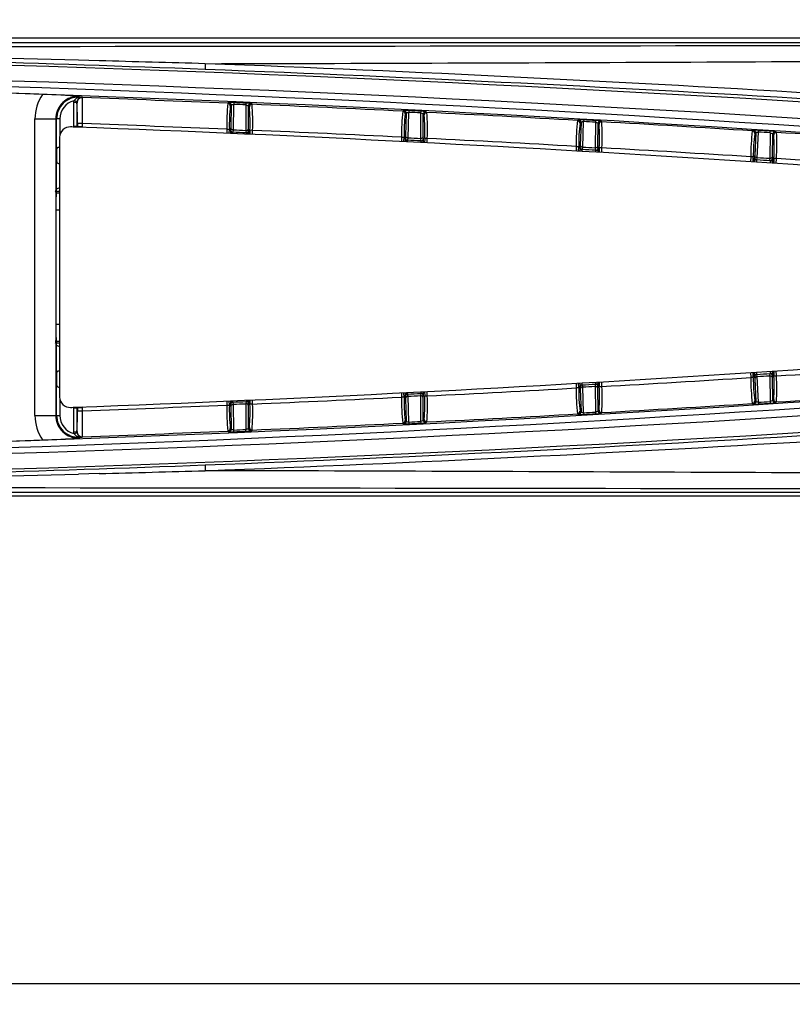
# Model space of a CAD drawing. Header units: millimetres. Extents: x 0 to 1188, y 0 to 840.
# Tile 11 of 21: x 447 to 522, y 665 to 760. Entities that reach past the tile are written whole.
import ezdxf
from ezdxf.enums import TextEntityAlignment as Align

# ---------------------------------------------------------------- set-up
doc = ezdxf.new("R2010")
doc.units = ezdxf.units.MM
doc.layers.add('Bordo', color=7, linetype='Continuous')
doc.layers.add('DV1_Bordo', color=7, linetype='Continuous')
doc.styles.add('SEACAD_Arial_Narrow', font='ARIALN.TTF')
doc.styles.add('SEACAD_Arial_NarrowB', font='ARIALNB.TTF')
doc.dimstyles.new('ISO_Powersoft', dxfattribs={"dimtxt": 5, "dimasz": 5, "dimexe": 2, "dimexo": 2, "dimgap": 1, "dimtad": 1, "dimtxsty": 'SEACAD_Arial_Narrow', "dimblk1": '_SE_FILLED', "dimblk2": '_SE_FILLED', "dimsah": 1, "dimcen": 2.5, "dimadec": 1, "dimazin": 0, "dimtfac": 0.6, "dimtdec": 3, "dimtmove": 0, "dimatfit": 3, "dimfxl": 1, "dimtolj": 1, "dimarcsym": 0})

# ---------------------------------------------------------------- blocks, each defined once
blk = doc.blocks.new('SE')
at = {"layer": 'DV1_Bordo', "color": 7, "linetype": 'Continuous'}
for p, q in [((152.327, 757.946), (585.427, 757.946)), ((153.749, 757.507), (584.007, 757.507)), ((450.782, 747.016), (450.782, 750.158)), ((467.734, 748.879), (467.732, 748.879)), ((468.958, 749.031), (468.97, 749.031)), ((469.013, 748.825), (468.997, 748.825)), ((451.069, 748.393), (451.069, 723.428)), ((484.528, 748.111), (484.526, 748.111)), ((485.753, 748.255), (485.766, 748.254)), ((485.807, 748.048), (485.791, 748.049)), ((485.807, 748.048), (486.056, 748.044)), ((501.316, 747.224), (501.315, 747.224)), ((502.543, 747.358), (502.555, 747.358)), ((502.594, 747.151), (502.578, 747.152)), ((502.594, 747.152), (502.844, 747.146)), ((450.782, 743.473), (450.782, 746.303)), ((518.097, 746.216), (518.096, 746.216)), ((519.325, 746.342), (519.337, 746.341)), ((519.375, 746.134), (519.359, 746.135)), ((519.375, 746.135), (519.625, 746.127)), ((451.069, 743.019), (450.724, 743.019)), ((450.734, 729.147), (450.734, 742.672)), ((450.734, 741.411), (451.069, 741.411)), ((451.069, 730.411), (450.734, 730.411)), ((450.713, 728.8), (451.069, 728.8)), ((450.782, 725.516), (450.782, 728.346)), ((518.097, 725.603), (518.096, 725.603)), ((519.337, 725.478), (519.325, 725.478)), ((519.375, 725.685), (519.359, 725.684)), ((519.625, 725.692), (519.375, 725.685)), ((450.782, 721.661), (450.782, 724.803)), ((501.316, 724.595), (501.315, 724.595)), ((502.555, 724.461), (502.543, 724.461)), ((484.528, 723.708), (484.526, 723.708)), ((485.766, 723.565), (485.753, 723.565)), ((485.807, 723.771), (485.791, 723.77)), ((467.734, 722.94), (467.732, 722.94)), ((468.97, 722.789), (468.958, 722.788)), ((469.013, 722.995), (468.997, 722.994)), ((153.784, 714.295), (583.972, 714.295)), ((582.807, 713.9), (154.947, 713.9))]:
    blk.add_line(p, q, dxfattribs=at)
at = {"layer": 'DV1_Bordo', "color": 7}
for p, q in [((454.863, 755.747), (452.882, 755.797)), ((452.425, 751.728), (452.444, 751.901)), ((452.425, 749.441), (452.425, 751.728)), ((452.725, 751.728), (452.425, 751.728)), ((452.737, 751.836), (452.444, 751.901)), ((452.737, 751.836), (452.725, 751.728)), ((452.725, 751.728), (452.737, 751.71)), ((452.725, 751.728), (452.725, 749.442)), ((452.952, 752.224), (452.953, 752.253)), ((452.953, 752.253), (452.956, 752.341)), ((453.255, 752.209), (453.233, 752.243)), ((467.333, 751.734), (467.237, 751.666)), ((467.773, 749.081), (467.822, 751.562)), ((467.829, 751.726), (467.822, 751.562)), ((468.963, 751.678), (468.956, 751.514)), ((468.956, 751.514), (468.97, 749.031)), ((469.566, 751.567), (469.472, 751.643)), ((467.476, 751.414), (467.572, 751.482)), ((467.572, 751.482), (467.529, 749.304)), ((469.211, 751.395), (469.306, 751.319)), ((469.223, 749.25), (469.211, 751.395)), ((484.148, 750.969), (484.051, 750.902)), ((484.288, 750.649), (484.385, 750.716)), ((484.385, 750.716), (484.327, 748.538)), ((484.568, 748.313), (484.635, 750.794)), ((484.643, 750.958), (484.635, 750.794)), ((485.769, 750.738), (485.766, 748.254)), ((485.778, 750.902), (485.769, 750.738)), ((486.02, 748.472), (486.023, 750.617)), ((486.023, 750.617), (486.117, 750.541)), ((486.38, 750.787), (486.285, 750.863)), ((448.694, 721.661), (448.694, 750.158)), ((448.694, 750.158), (450.694, 750.158)), ((450.694, 750.158), (450.782, 750.158)), ((450.694, 750.158), (450.694, 721.661)), ((451.081, 750.158), (450.782, 750.158)), ((451.081, 750.158), (451.081, 748.55)), ((453.271, 749.708), (452.771, 749.708)), ((452.771, 749.708), (452.771, 749.393)), ((453.271, 749.393), (453.271, 749.708)), ((500.956, 750.084), (500.859, 750.018)), ((501.095, 749.763), (501.192, 749.829)), ((501.192, 749.829), (501.118, 747.652)), ((501.358, 747.425), (501.443, 749.905)), ((501.452, 750.07), (501.443, 749.905)), ((502.576, 749.841), (502.555, 747.358)), ((502.586, 750.005), (502.576, 749.841)), ((502.811, 747.573), (502.829, 749.718)), ((502.829, 749.718), (502.923, 749.641)), ((503.187, 749.886), (503.093, 749.962)), ((452.725, 749.442), (452.425, 749.441)), ((453.271, 749.393), (452.771, 749.393)), ((453.271, 749.393), (453.225, 749.351)), ((467.134, 749.169), (467.131, 748.784)), ((467.134, 749.169), (467.384, 749.167)), ((467.381, 748.774), (467.384, 749.167)), ((467.484, 748.881), (467.483, 748.769)), ((467.484, 748.925), (467.484, 748.881)), ((467.484, 748.881), (467.732, 748.879)), ((467.529, 749.304), (467.493, 749.127)), ((467.732, 748.879), (467.774, 749.081)), ((467.733, 748.758), (467.734, 748.879)), ((468.958, 749.031), (468.997, 748.825)), ((469.013, 748.825), (469.012, 748.701)), ((469.257, 749.07), (469.223, 749.25)), ((469.262, 748.69), (469.263, 748.823)), ((469.366, 749.065), (469.364, 748.686)), ((469.616, 749.064), (469.366, 749.065)), ((469.613, 748.675), (469.616, 749.064)), ((517.758, 749.079), (517.661, 749.013)), ((517.895, 748.757), (517.992, 748.822)), ((517.992, 748.822), (517.902, 746.645)), ((518.141, 746.417), (518.243, 748.897)), ((518.243, 748.897), (518.254, 749.061)), ((519.377, 748.824), (519.337, 746.341)), ((519.377, 748.824), (519.387, 748.988)), ((519.595, 746.555), (519.629, 748.7)), ((519.629, 748.7), (519.722, 748.622)), ((519.987, 748.864), (519.894, 748.942)), ((483.93, 748.406), (483.924, 747.99)), ((483.93, 748.406), (484.18, 748.402)), ((484.174, 747.977), (484.18, 748.402)), ((484.278, 748.115), (484.276, 747.972)), ((484.279, 748.159), (484.278, 748.115)), ((484.278, 748.115), (484.526, 748.111)), ((484.327, 748.538), (484.289, 748.361)), ((484.526, 748.111), (484.57, 748.313)), ((484.526, 747.959), (484.528, 748.111)), ((485.753, 748.255), (485.791, 748.049)), ((485.807, 748.048), (485.804, 747.893)), ((486.053, 748.291), (486.02, 748.472)), ((486.054, 747.88), (486.056, 748.044)), ((486.162, 748.286), (486.156, 747.875)), ((486.412, 748.283), (486.162, 748.286)), ((486.406, 747.862), (486.412, 748.283)), ((500.721, 747.522), (500.711, 747.074)), ((500.721, 747.522), (500.97, 747.517)), ((500.961, 747.06), (500.97, 747.517)), ((501.066, 747.229), (501.062, 747.054)), ((501.067, 747.273), (501.066, 747.229)), ((501.066, 747.229), (501.315, 747.224)), ((501.118, 747.652), (501.079, 747.475)), ((501.312, 747.039), (501.316, 747.224)), ((501.315, 747.224), (501.359, 747.425)), ((502.543, 747.358), (502.578, 747.152)), ((502.594, 747.151), (502.59, 746.964)), ((502.842, 747.393), (502.811, 747.573)), ((502.84, 746.949), (502.844, 747.146)), ((502.951, 747.387), (502.942, 746.943)), ((503.201, 747.382), (502.951, 747.387)), ((503.191, 746.928), (503.201, 747.382)), ((517.504, 746.519), (517.491, 746.038)), ((517.754, 746.512), (517.504, 746.519)), ((517.74, 746.021), (517.754, 746.512)), ((517.848, 746.223), (517.842, 746.015)), ((517.849, 746.267), (517.848, 746.223)), ((517.848, 746.223), (518.096, 746.216)), ((517.902, 746.645), (517.862, 746.469)), ((518.091, 745.998), (518.097, 746.216)), ((518.096, 746.216), (518.142, 746.417)), ((519.325, 746.342), (519.359, 746.135)), ((519.375, 746.134), (519.369, 745.914)), ((519.625, 746.374), (519.595, 746.555)), ((519.619, 745.897), (519.625, 746.127)), ((519.734, 746.367), (519.72, 745.891)), ((519.984, 746.36), (519.734, 746.367)), ((519.97, 745.874), (519.984, 746.36)), ((517.491, 725.783), (517.504, 725.3)), ((517.754, 725.307), (517.504, 725.3)), ((517.754, 725.307), (517.74, 725.799)), ((517.842, 725.806), (517.848, 725.596)), ((517.848, 725.596), (518.096, 725.603)), ((517.848, 725.596), (517.849, 725.552)), ((517.862, 725.35), (517.902, 725.174)), ((517.902, 725.174), (517.992, 722.997)), ((518.097, 725.603), (518.091, 725.822)), ((518.142, 725.402), (518.096, 725.603)), ((518.243, 722.923), (518.141, 725.402)), ((519.359, 725.684), (519.325, 725.478)), ((519.337, 725.478), (519.377, 722.995)), ((519.369, 725.906), (519.375, 725.685)), ((519.595, 725.264), (519.625, 725.445)), ((519.629, 723.12), (519.595, 725.264)), ((519.625, 725.692), (519.619, 725.923)), ((519.72, 725.93), (519.734, 725.452)), ((519.734, 725.452), (519.984, 725.459)), ((519.984, 725.459), (519.97, 725.946)), ((500.711, 724.747), (500.721, 724.297)), ((500.97, 724.302), (500.721, 724.297)), ((500.97, 724.302), (500.961, 724.761)), ((501.062, 724.767), (501.066, 724.59)), ((501.066, 724.59), (501.315, 724.595)), ((501.066, 724.59), (501.067, 724.546)), ((501.079, 724.344), (501.118, 724.168)), ((501.118, 724.168), (501.192, 721.99)), ((501.316, 724.595), (501.312, 724.782)), ((501.359, 724.394), (501.315, 724.595)), ((501.443, 721.914), (501.358, 724.394)), ((502.555, 724.461), (502.576, 721.978)), ((502.59, 724.857), (502.594, 724.668)), ((502.811, 724.246), (502.842, 724.427)), ((502.829, 722.101), (502.811, 724.246)), ((502.844, 724.673), (502.84, 724.871)), ((502.942, 724.877), (502.951, 724.432)), ((502.951, 724.432), (503.201, 724.438)), ((503.201, 724.438), (503.191, 724.892)), ((451.081, 723.272), (451.081, 721.661)), ((469.012, 723.12), (469.013, 722.995)), ((469.263, 722.996), (469.262, 723.131)), ((469.364, 723.136), (469.366, 722.754)), ((469.616, 722.755), (469.613, 723.147)), ((483.924, 723.831), (483.93, 723.413)), ((484.18, 723.417), (483.93, 723.413)), ((484.18, 723.417), (484.174, 723.844)), ((484.276, 723.849), (484.278, 723.704)), ((484.278, 723.704), (484.526, 723.708)), ((484.278, 723.704), (484.279, 723.66)), ((484.289, 723.458), (484.327, 723.281)), ((484.327, 723.281), (484.385, 721.103)), ((484.528, 723.708), (484.526, 723.862)), ((484.57, 723.506), (484.526, 723.708)), ((484.635, 721.025), (484.568, 723.506)), ((485.791, 723.77), (485.753, 723.565)), ((485.766, 723.565), (485.769, 721.082)), ((485.804, 723.928), (485.807, 723.771)), ((486.02, 723.348), (486.053, 723.528)), ((486.023, 721.202), (486.02, 723.348)), ((486.056, 723.775), (486.054, 723.941)), ((486.156, 723.946), (486.162, 723.533)), ((486.162, 723.533), (486.412, 723.536)), ((486.412, 723.536), (486.406, 723.959)), ((519.722, 723.197), (519.629, 723.12)), ((452.425, 720.091), (452.425, 722.378)), ((452.425, 722.378), (452.725, 722.378)), ((452.725, 722.378), (452.725, 720.091)), ((452.771, 722.426), (453.271, 722.426)), ((452.771, 722.426), (452.771, 722.111)), ((453.223, 722.471), (453.271, 722.426)), ((453.271, 722.111), (453.271, 722.426)), ((467.131, 723.037), (467.134, 722.65)), ((467.134, 722.65), (467.384, 722.652)), ((467.384, 722.652), (467.381, 723.048)), ((467.483, 723.052), (467.484, 722.939)), ((467.732, 722.94), (467.484, 722.939)), ((467.484, 722.939), (467.484, 722.894)), ((467.493, 722.693), (467.529, 722.515)), ((467.529, 722.515), (467.572, 720.337)), ((467.774, 722.738), (467.732, 722.94)), ((467.734, 722.94), (467.733, 723.063)), ((467.822, 720.257), (467.773, 722.738)), ((468.97, 722.789), (468.956, 720.305)), ((468.997, 722.994), (468.958, 722.788)), ((469.211, 720.424), (469.223, 722.569)), ((469.223, 722.569), (469.257, 722.75)), ((469.616, 722.755), (469.366, 722.754)), ((502.923, 722.178), (502.829, 722.101)), ((517.661, 722.806), (517.758, 722.74)), ((517.992, 722.997), (517.895, 723.063)), ((518.243, 722.923), (518.254, 722.758)), ((519.377, 722.995), (519.387, 722.831)), ((519.894, 722.877), (519.987, 722.955)), ((448.694, 721.661), (450.694, 721.661)), ((450.694, 721.661), (450.782, 721.661)), ((450.782, 721.661), (451.081, 721.661)), ((452.771, 722.111), (453.271, 722.111)), ((486.117, 721.279), (486.023, 721.202)), ((500.859, 721.802), (500.956, 721.735)), ((501.192, 721.99), (501.095, 722.056)), ((501.443, 721.914), (501.452, 721.75)), ((502.576, 721.978), (502.586, 721.814)), ((503.093, 721.857), (503.187, 721.934)), ((467.572, 720.337), (467.476, 720.405)), ((468.963, 720.141), (468.956, 720.305)), ((469.306, 720.5), (469.211, 720.424)), ((484.051, 720.917), (484.148, 720.85)), ((484.385, 721.103), (484.288, 721.17)), ((484.635, 721.025), (484.643, 720.861)), ((485.769, 721.082), (485.778, 720.917)), ((486.285, 720.956), (486.38, 721.033)), ((452.444, 719.918), (452.425, 720.091)), ((452.425, 720.091), (452.725, 720.091)), ((452.444, 719.918), (452.737, 719.983)), ((452.737, 720.109), (452.725, 720.091)), ((452.725, 720.091), (452.737, 719.983)), ((452.953, 719.566), (452.952, 719.595)), ((452.953, 719.566), (452.956, 719.478)), ((453.233, 719.576), (453.255, 719.61)), ((467.237, 720.153), (467.333, 720.086)), ((467.829, 720.093), (467.822, 720.257)), ((469.472, 720.176), (469.566, 720.252)), ((454.863, 716.072), (452.882, 716.022))]:
    blk.add_line(p, q, dxfattribs=at)
for centre, radius, start, end in [((368.878, 93652.405), 92895.306, 269.8671183, 270.1328817), ((364.896, -2737.052), 3493.957, 88.557014, 89.934701), ((366.006, -1800.931), 2557.507, 84.875058, 89.935655), ((361.248, -2914.405), 3671.346, 88.379649, 88.53888), ((414.618, 22317.618), 21562.205, 270.13404, 270.3986371), ((364.668, -1903.077), 2660.444, 85.222084, 87.837387), ((368.878, -1559.735), 2314.271, 84.683359, 95.316641), ((366.18, -1735.912), 2491.004, 84.743484, 89.937885), ((365.667, -1857.989), 2614.794, 85.160095, 87.821273), ((452.878, 750.158), 4.184, 145.69552, 180), ((452.878, 750.158), 2.185, 87.95161, 180), ((452.878, 750.158), 2.097, 87.95161, 180), ((452.878, 750.158), 1.797, 103.9761, 180), ((453.077, 751.467), 0.767, 99.33942, 145.49295), ((420.782, 750.162), 31.992, 359.18722, 2.77349), ((453.193, 750.763), 1.48, 88.47265, 99.37361), ((368.878, -1598.411), 2352.167, 87.944792, 87.951606), ((368.878, -1598.411), 2352.134, 87.603378, 87.944228), ((405.584, 750.648), 47.696, 358.87134, 1.87655), ((488.28, 749.549), 21.15, 174.25634, 181.03063), ((467.511, 747.059), 4.678, 86.1099, 92.18589), ((368.878, -1598.411), 2352.055, 87.561371, 87.589033), ((368.878, -1598.411), 2352.219, 87.561371, 87.589033), ((468.878, 746.796), 4.883, 83.01532, 88.99538), ((368.878, -1598.411), 2352.134, 87.193378, 87.546585), ((448.329, 749.891), 21.303, 357.77439, 4.51303), ((484.515, 749.589), 17.136, 173.88509, 181.41079), ((452.086, 749.728), 17.293, 5.21978, 5.28005), ((505.079, 748.635), 21.15, 173.84634, 180.62063), ((484.292, 746.293), 4.678, 85.6999, 91.77589), ((501.314, 748.701), 17.136, 173.47509, 181.00079), ((368.878, -1598.411), 2352.055, 87.151371, 87.179033), ((368.878, -1598.411), 2352.219, 87.151371, 87.179033), ((485.657, 746.021), 4.883, 82.60532, 88.58538), ((368.878, -1598.411), 2352.134, 86.783378, 87.136585), ((465.131, 749.262), 21.303, 357.36439, 4.10303), ((368.878, -1598.411), 2349.635, 87.603336, 87.941643), ((468.887, 749.072), 17.293, 4.80978, 4.87005), ((521.87, 747.6), 21.15, 173.43634, 180.21063), ((501.068, 745.407), 4.678, 85.2899, 91.36589), ((518.106, 747.694), 17.136, 173.06509, 180.59079), ((368.878, -1598.411), 2352.055, 86.741371, 86.769033), ((368.878, -1598.411), 2352.219, 86.741371, 86.769033), ((502.43, 745.125), 4.883, 82.19532, 88.17538), ((485.682, 748.297), 17.293, 4.39978, 4.46005), ((368.878, -1598.411), 2352.134, 86.373378, 86.726585), ((481.928, 748.513), 21.303, 356.95439, 3.69303), ((449.841, 746.67), 4, 42.90254, 43.85426), ((450.341, 746.67), 4, 42.01365, 42.90254), ((466.656, 748.888), 2.607, 358.56098, 3.98504), ((368.878, -1598.411), 2349.635, 87.193336, 87.542754), ((538.654, 746.445), 21.15, 173.02634, 179.80063), ((517.836, 744.396), 4.684, 84.88338, 90.95241), ((534.89, 746.566), 17.136, 172.65509, 172.71634), ((368.878, -1598.411), 2352.055, 86.331371, 86.359033), ((368.878, -1598.411), 2352.219, 86.331371, 86.359033), ((519.197, 744.113), 4.879, 81.78269, 87.76801), ((498.7, 747.644), 21.323, 356.54741, 3.28), ((368.878, -1598.411), 2352.134, 85.963378, 86.316585), ((483.451, 748.129), 2.607, 358.15098, 3.57504), ((368.878, -1598.411), 2349.635, 86.783336, 87.132754), ((502.456, 747.401), 17.308, 356.57761, 4.0467), ((500.239, 747.249), 2.607, 357.74098, 3.16504), ((368.878, -1598.411), 2349.635, 86.373336, 86.722754), ((517.021, 746.249), 2.607, 357.33098, 2.75504), ((368.878, -1598.411), 2349.635, 85.963336, 86.312754), ((457.233, 742.859), 6.502, 174.58494, 181.64967), ((450.641, 746.67), 3.2, 272.13688, 272.51968), ((450.703, 744.333), 0.863, 275.21698, 295.99161), ((457.233, 728.96), 6.502, 178.35033, 185.41506), ((450.641, 725.149), 3.2, 87.48032, 87.86312), ((450.703, 727.486), 0.864, 64.00879, 84.78262), ((368.878, 3031.551), 2314.268, 264.681734, 275.318266), ((366.18, 3207.731), 2491.004, 270.062115, 275.256516), ((368.878, 3070.23), 2349.635, 273.687246, 274.036664), ((366.006, 3272.75), 2557.507, 270.064345, 275.124942), ((368.878, 3070.23), 2349.635, 273.277246, 273.626664), ((538.654, 725.374), 21.15, 180.19937, 186.97366), ((534.89, 725.253), 17.136, 179.81921, 187.34491), ((517.021, 725.571), 2.607, 357.24496, 2.66902), ((498.719, 724.175), 21.303, 356.71697, 3.45561), ((365.667, 3329.808), 2614.794, 272.178727, 274.839905), ((368.878, 3070.23), 2349.635, 272.867246, 273.216664), ((521.87, 724.219), 21.15, 179.78937, 186.56366), ((518.106, 724.126), 17.136, 179.40921, 186.93491), ((500.239, 724.571), 2.607, 356.83496, 2.25902), ((481.928, 723.306), 21.303, 356.30697, 3.04561), ((364.668, 3374.896), 2660.444, 272.162613, 274.777916), ((368.878, 3070.23), 2349.635, 272.457246, 272.806664), ((505.079, 723.184), 21.15, 179.37937, 186.15366), ((501.314, 723.118), 17.136, 178.99921, 186.52491), ((483.451, 723.691), 2.607, 356.42496, 1.84902), ((465.131, 722.557), 21.303, 355.89697, 2.63561), ((502.472, 724.418), 17.293, 355.94995, 356.00911), ((368.878, 3070.23), 2352.134, 273.683415, 274.036622), ((449.841, 725.149), 4, 316.14539, 317.0971), ((368.878, 3070.23), 2349.635, 272.058357, 272.396664), ((450.341, 725.149), 4, 317.0971, 318.03579), ((488.28, 722.27), 21.15, 178.96937, 185.74366), ((466.656, 722.931), 2.607, 356.01496, 1.43902), ((452.071, 722.092), 17.308, 354.7233, 2.19239), ((448.31, 721.929), 21.323, 355.49, 2.22259), ((485.682, 723.522), 17.293, 355.53995, 355.59911), ((368.878, 3070.23), 2352.134, 273.273415, 273.626622), ((517.836, 727.418), 4.678, 269.04411, 275.1201), ((368.878, 3070.23), 2352.055, 273.640967, 273.668629), ((368.878, 3070.23), 2352.219, 273.640967, 273.668629), ((519.197, 727.71), 4.883, 272.23462, 278.21468), ((452.878, 721.661), 4.184, 180, 214.30448), ((452.878, 721.661), 2.185, 180, 272.04839), ((452.878, 721.661), 2.097, 180, 272.04839), ((452.878, 721.661), 1.797, 180, 256.02331), ((420.782, 721.657), 31.992, 357.22651, 0.81278), ((405.584, 721.172), 47.696, 358.12345, 1.12866), ((468.887, 722.747), 17.293, 355.12995, 355.18911), ((368.878, 3070.23), 2352.134, 272.863415, 273.216622), ((501.068, 726.412), 4.678, 268.63411, 274.7101), ((368.878, 3070.23), 2352.055, 273.230967, 273.258629), ((368.878, 3070.23), 2352.219, 273.230967, 273.258629), ((502.43, 726.694), 4.883, 271.82462, 277.80468), ((484.515, 722.23), 17.136, 186.05307, 186.11491), ((368.878, 3070.23), 2352.055, 272.410967, 272.438629), ((368.878, 3070.23), 2352.134, 272.453415, 272.806622), ((484.292, 725.526), 4.678, 268.22411, 274.3001), ((368.878, 3070.23), 2352.055, 272.820967, 272.848629), ((368.878, 3070.23), 2352.219, 272.820967, 272.848629), ((485.657, 725.799), 4.883, 271.41462, 277.39468), ((453.077, 720.352), 0.767, 214.50438, 260.66383), ((453.193, 721.056), 1.48, 260.62709, 271.52733), ((368.878, 3070.23), 2352.167, 272.048394, 272.055207), ((453.233, 720.061), 0.485, 248.8329, 269.92553), ((368.878, 3070.23), 2352.134, 272.055771, 272.396622), ((467.511, 724.766), 4.684, 267.81759, 273.88662), ((368.878, 3070.23), 2352.219, 272.410967, 272.438629), ((468.878, 725.019), 4.879, 271.00199, 276.98731), ((364.896, 4208.871), 3493.957, 270.065299, 271.442986), ((361.248, 4386.224), 3671.346, 271.46112, 271.620351), ((414.618, -20845.799), 21562.205, 89.6013629, 89.86596), ((368.878, -92180.586), 92895.306, 89.8671183, 90.1328817)]:
    blk.add_arc(centre, radius, start, end, dxfattribs=at)
at = {"layer": 'DV1_Bordo', "color": 7, "linetype": 'Continuous'}
for centre, radius, start, end in [((364.688, -1861.462), 2618.302, 87.802753, 89.845424), ((368.878, -1573.974), 2327.885, 84.789666, 95.210334), ((368.878, -1598.411), 2352.306, 88.037788, 91.962212), ((445.018, 627.647), 124.946, 86.35752, 87.98025), ((453.247, 751.724), 0.522, 111.16741, 167.53627), ((453.233, 751.758), 0.485, 90.07447, 111.16843), ((452.086, 749.728), 17.293, 357.80426, 5.21978), ((468.887, 749.072), 17.293, 357.39426, 4.80978), ((485.682, 748.297), 17.293, 356.98426, 4.39978), ((452.069, 748.393), 1, 87.86611, 180), ((365.213, -1582.649), 2333.66, 87.853982, 87.866115), ((452.569, 748.375), 1, 87.48758, 88.22006), ((365.213, -1582.649), 2333.66, 84.661319, 87.853668), ((453.227, 749.442), 0.502, 180.08909, 188.52735), ((368.878, -1598.411), 2349.37, 87.557593, 87.588431), ((368.878, -1598.411), 2349.574, 87.587656, 87.587681), ((368.878, -1598.411), 2349.574, 87.558754, 87.587656), ((469.72, 819.368), 70.546, 269.42542, 269.62836), ((534.89, 746.566), 17.136, 172.71634, 180.18079), ((368.878, -1598.411), 2349.37, 87.147593, 87.178431), ((368.878, -1598.411), 2349.574, 87.177656, 87.177681), ((368.878, -1598.411), 2349.574, 87.148754, 87.177656), ((485.803, 748.299), 0.25, 270.93093, 358.30068), ((483.002, 746.66), 32.223, 179.36565, 180.63435), ((368.878, -1598.411), 2349.37, 86.737593, 86.768431), ((368.878, -1598.411), 2349.574, 86.767656, 86.767681), ((368.878, -1598.411), 2349.574, 86.738754, 86.767656), ((502.592, 747.402), 0.25, 270.52093, 357.89068), ((368.878, -1598.411), 2349.37, 86.327593, 86.358431), ((368.878, -1598.411), 2349.574, 86.357656, 86.357681), ((368.878, -1598.411), 2349.574, 86.328754, 86.357656), ((519.375, 746.385), 0.25, 270.11093, 357.48068), ((450.341, 746.67), 3.5, 275.71604, 282.00464), ((365.258, 3054.473), 2333.66, 272.145239, 275.337581), ((365.258, 3054.472), 2333.66, 272.145238, 275.337581), ((450.341, 725.149), 3.5, 78.00097, 84.70726), ((368.878, 3045.784), 2327.876, 264.783779, 275.216221), ((483.002, 725.16), 32.223, 179.36565, 180.63435), ((368.878, 3070.23), 2349.37, 273.641569, 273.672407), ((368.878, 3070.23), 2349.574, 273.642319, 273.642344), ((368.878, 3070.23), 2349.574, 273.642344, 273.671246), ((519.375, 725.434), 0.25, 2.51932, 89.88907), ((502.472, 724.418), 17.293, 356.00911, 3.42574), ((368.878, 3070.23), 2349.37, 273.231569, 273.262602), ((368.878, 3070.23), 2349.574, 273.232319, 273.232344), ((368.878, 3070.23), 2349.574, 273.232344, 273.261246), ((503.946, 671.256), 53.429, 91.18173, 91.45824), ((485.682, 723.522), 17.293, 355.59911, 3.01574), ((452.069, 723.428), 1, 180, 272.13279), ((368.878, 3070.23), 2349.37, 272.821569, 272.852407), ((368.878, 3070.23), 2349.574, 272.822319, 272.822344), ((368.878, 3070.23), 2349.574, 272.822344, 272.851246), ((487.019, 653.235), 70.546, 90.78164, 90.98458), ((468.887, 722.747), 17.293, 355.18911, 2.60574), ((365.258, 3054.473), 2333.66, 272.132792, 272.144924), ((365.258, 3054.472), 2333.66, 272.132791, 272.144924), ((452.569, 723.447), 1, 271.77774, 272.51242), ((453.227, 722.377), 0.502, 171.19581, 179.91098), ((484.515, 722.23), 17.136, 178.58921, 186.05307), ((368.878, 3070.23), 2349.37, 272.411569, 272.442407), ((368.878, 3070.23), 2349.574, 272.412319, 272.412344), ((368.878, 3070.23), 2349.574, 272.412344, 272.441246), ((469.72, 652.451), 70.546, 90.37164, 90.57458), ((445.018, 844.172), 124.946, 272.01975, 273.64248), ((453.247, 720.095), 0.522, 192.46339, 248.83382), ((368.878, 3070.23), 2352.306, 268.037788, 271.962212), ((364.688, 3333.281), 2618.302, 270.156959, 272.197247)]:
    blk.add_arc(centre, radius, start, end, dxfattribs=at)
at = {"layer": 'DV1_Bordo', "color": 7}
for centre, major_axis, ratio, start_param, end_param in [((465.112, 755.914), (-0.038, -0.999), 0.037552, 5.171336, 6.248254), ((453.237, 751.71), (0.419, 0.273), 0.999488, 0.958274, 2.564605), ((452.962, 752.494), (0.103, -0.282), 0.619981, 5.700769, 6.243661), ((467.226, 751.416), (-0.144, 0.204), 0.999079, 4.091769, 5.626882), ((467.322, 751.484), (-0.144, 0.204), 0.999079, 4.091794, 5.626867), ((469.461, 751.393), (0.156, 0.195), 0.999015, 0.630933, 2.236534), ((469.555, 751.318), (0.156, 0.195), 0.999015, 0.630918, 2.23656), ((484.039, 750.652), (-0.143, 0.205), 0.999079, 4.091769, 5.626882), ((484.135, 750.719), (-0.143, 0.205), 0.999079, 4.091794, 5.626867), ((486.273, 750.613), (0.157, 0.194), 0.999015, 0.630933, 2.236534), ((486.367, 750.537), (0.157, 0.194), 0.999015, 0.630918, 2.23656), ((500.845, 749.768), (-0.141, 0.206), 0.999079, 4.091769, 5.626882), ((500.942, 749.834), (-0.141, 0.206), 0.999079, 4.091794, 5.626867), ((503.079, 749.713), (0.159, 0.193), 0.999015, 0.630933, 2.236534), ((503.173, 749.636), (0.159, 0.193), 0.999015, 0.630918, 2.23656), ((453.271, 749.393), (0.366, 0.34), 0.999671, 2.392768, 2.443471), ((467.492, 748.881), (0.002, 0.25), 0.034899, 0.173346, 1.39237), ((467.743, 749.125), (-0.245, 0.051), 0.984413, 0.199763, 1.72999), ((517.645, 748.764), (0.14, -0.207), 0.999079, 0.950176, 2.485289), ((517.742, 748.829), (0.14, -0.207), 0.999079, 0.950202, 2.485275), ((519.878, 748.693), (0.16, 0.192), 0.999015, 0.630933, 2.236534), ((519.971, 748.615), (0.16, 0.192), 0.999015, 0.630918, 2.23656), ((484.287, 748.115), (0.004, 0.25), 0.034899, 0.173346, 1.39237), ((484.538, 748.357), (-0.244, 0.052), 0.984413, 0.199763, 1.72999), ((501.075, 747.229), (0.005, 0.25), 0.034899, 0.173346, 1.39237), ((501.328, 747.47), (-0.244, 0.054), 0.984413, 0.199763, 1.72999), ((517.856, 746.223), (0.007, 0.25), 0.034899, 0.173346, 1.39237), ((518.112, 746.462), (-0.244, 0.056), 0.984413, 0.199763, 1.72999), ((518.099, 725.559), (-0.25, -0.009), 0.177369, 4.717474, 6.247697), ((517.856, 725.596), (0.007, -0.25), 0.034899, 4.890815, 6.109839), ((518.112, 725.357), (-0.244, -0.056), 0.984413, 4.553195, 6.083422), ((501.317, 724.551), (-0.25, -0.007), 0.177369, 4.717474, 6.247697), ((501.075, 724.59), (0.005, -0.25), 0.034899, 4.890815, 6.109839), ((501.328, 724.35), (-0.244, -0.054), 0.984413, 4.553195, 6.083422), ((484.529, 723.663), (-0.25, -0.005), 0.177369, 4.717474, 6.247697), ((484.287, 723.704), (0.004, -0.25), 0.034899, 4.890815, 6.109839), ((484.538, 723.462), (-0.244, -0.052), 0.984413, 4.553195, 6.083422), ((519.878, 723.127), (-0.16, 0.192), 0.999015, 0.905059, 2.510659), ((519.971, 723.204), (-0.16, 0.192), 0.999015, 0.905033, 2.510675), ((453.271, 722.426), (-0.366, 0.34), 0.999671, 0.693098, 0.748831), ((467.492, 722.939), (0.002, -0.25), 0.034899, 4.890815, 6.109839), ((467.743, 722.694), (0.245, 0.051), 0.984413, 1.411603, 2.94183), ((503.173, 722.183), (-0.159, 0.193), 0.999015, 0.905033, 2.510675), ((517.645, 723.056), (0.14, 0.207), 0.999079, 3.797896, 5.333009), ((517.742, 722.99), (0.14, 0.207), 0.999079, 3.79791, 5.332984), ((486.367, 721.282), (-0.157, 0.194), 0.999015, 0.905033, 2.510675), ((500.845, 722.051), (0.141, 0.206), 0.999079, 3.797896, 5.333009), ((500.942, 721.985), (0.141, 0.206), 0.999079, 3.79791, 5.332984), ((503.079, 722.106), (-0.159, 0.193), 0.999015, 0.905059, 2.510659), ((467.226, 720.403), (-0.144, -0.204), 0.999079, 0.656304, 2.191417), ((467.322, 720.335), (-0.144, -0.204), 0.999079, 0.656318, 2.191391), ((469.461, 720.426), (0.156, -0.195), 0.999015, 4.046652, 5.652252), ((469.555, 720.502), (0.156, -0.195), 0.999015, 4.046625, 5.652267), ((484.039, 721.167), (0.143, 0.205), 0.999079, 3.797896, 5.333009), ((484.135, 721.1), (0.143, 0.205), 0.999079, 3.79791, 5.332984), ((486.273, 721.206), (-0.157, 0.194), 0.999015, 0.905059, 2.510659), ((453.237, 720.109), (-0.419, 0.273), 0.999488, 0.576988, 2.183318), ((452.962, 719.325), (0.103, 0.282), 0.619986, 0.039525, 0.582383), ((465.112, 715.905), (-0.038, 0.999), 0.037552, 0.034931, 1.11185)]:
    blk.add_ellipse(centre, major_axis=major_axis, ratio=ratio, start_param=start_param, end_param=end_param, dxfattribs=at)
at = {"layer": 'DV1_Bordo', "color": 7, "linetype": 'Continuous'}
for centre, major_axis, ratio, start_param, end_param in [((469.007, 749.071), (0.244, 0.056), 0.983541, 4.513702, 6.049661), ((450.482, 743.473), (0.013, -0.3), 0.999657, 0.576007, 1.526835), ((502.584, 724.421), (-0.258, 0.012), 0.95325, 3.213948, 4.749906), ((485.803, 723.525), (-0.244, 0.054), 0.983541, 3.375117, 4.911076), ((469.007, 722.748), (-0.244, 0.056), 0.983541, 3.375117, 4.911076)]:
    blk.add_ellipse(centre, major_axis=major_axis, ratio=ratio, start_param=start_param, end_param=end_param, dxfattribs=at)
at = {"layer": 'DV1_Bordo', "color": 7}
for points, knots in [([(467.572, 751.482), (467.575, 751.505), (467.596, 751.526), (467.66, 751.549), (467.687, 751.556), (467.75, 751.563), (467.786, 751.564), (467.822, 751.562)], [0, 0, 0, 0, 0.5, 0.5, 0.75, 0.75, 1, 1, 1, 1]), ([(468.956, 751.514), (469.032, 751.508), (469.099, 751.488), (469.186, 751.444), (469.209, 751.419), (469.211, 751.395)], [0, 0, 0, 0, 0.5, 0.5, 1, 1, 1, 1]), ([(484.385, 750.716), (484.388, 750.738), (484.409, 750.759), (484.474, 750.782), (484.5, 750.788), (484.563, 750.796), (484.599, 750.796), (484.635, 750.794)], [0, 0, 0, 0, 0.5, 0.5, 0.75, 0.75, 1, 1, 1, 1]), ([(485.769, 750.738), (485.845, 750.731), (485.912, 750.711), (485.998, 750.666), (486.021, 750.64), (486.023, 750.617)], [0, 0, 0, 0, 0.5, 0.5, 1, 1, 1, 1]), ([(501.192, 749.829), (501.195, 749.852), (501.216, 749.872), (501.281, 749.895), (501.307, 749.901), (501.371, 749.908), (501.406, 749.908), (501.443, 749.905)], [0, 0, 0, 0, 0.5, 0.5, 0.75, 0.75, 1, 1, 1, 1]), ([(502.576, 749.841), (502.652, 749.834), (502.719, 749.813), (502.805, 749.767), (502.827, 749.742), (502.829, 749.718)], [0, 0, 0, 0, 0.5, 0.5, 1, 1, 1, 1]), ([(467.484, 748.925), (467.486, 748.914), (467.514, 748.902), (467.605, 748.885), (467.668, 748.88), (467.732, 748.879)], [0, 0, 0, 0, 0.5, 0.5, 1, 1, 1, 1]), ([(517.992, 748.822), (517.995, 748.845), (518.017, 748.865), (518.103, 748.895), (518.171, 748.903), (518.243, 748.897)], [0, 0, 0, 0, 0.5, 0.5, 1, 1, 1, 1]), ([(519.377, 748.824), (519.452, 748.816), (519.519, 748.795), (519.605, 748.749), (519.627, 748.723), (519.629, 748.7)], [0, 0, 0, 0, 0.5, 0.5, 1, 1, 1, 1]), ([(484.279, 748.159), (484.281, 748.148), (484.308, 748.136), (484.399, 748.119), (484.463, 748.113), (484.526, 748.111)], [0, 0, 0, 0, 0.5, 0.5, 1, 1, 1, 1]), ([(501.067, 747.273), (501.069, 747.262), (501.097, 747.25), (501.188, 747.232), (501.251, 747.226), (501.315, 747.224)], [0, 0, 0, 0, 0.5, 0.5, 1, 1, 1, 1]), ([(517.849, 746.267), (517.851, 746.256), (517.878, 746.244), (517.969, 746.225), (518.032, 746.218), (518.096, 746.216)], [0, 0, 0, 0, 0.5, 0.5, 1, 1, 1, 1]), ([(502.586, 724.667), (502.573, 724.638), (502.568, 724.609), (502.563, 724.579), (502.559, 724.557), (502.555, 724.534), (502.551, 724.512), (502.548, 724.495), (502.545, 724.478), (502.543, 724.461)], [0, 0, 0, 0, 0.42597, 0.42597, 0.42597, 0.753864, 0.753864, 0.753864, 1, 1, 1, 1]), ([(519.629, 723.12), (519.627, 723.096), (519.604, 723.07), (519.519, 723.024), (519.452, 723.003), (519.377, 722.995)], [0, 0, 0, 0, 0.5, 0.5, 1, 1, 1, 1]), ([(467.732, 722.94), (467.668, 722.939), (467.605, 722.934), (467.514, 722.917), (467.486, 722.906), (467.484, 722.894)], [0, 0, 0, 0, 0.5, 0.5, 1, 1, 1, 1]), ([(518.243, 722.923), (518.171, 722.917), (518.103, 722.924), (518.017, 722.954), (517.995, 722.975), (517.992, 722.997)], [0, 0, 0, 0, 0.5, 0.5, 1, 1, 1, 1]), ([(501.443, 721.914), (501.37, 721.908), (501.303, 721.917), (501.216, 721.947), (501.195, 721.968), (501.192, 721.99)], [0, 0, 0, 0, 0.5, 0.5, 1, 1, 1, 1]), ([(502.829, 722.101), (502.827, 722.077), (502.805, 722.052), (502.719, 722.006), (502.652, 721.986), (502.576, 721.978)], [0, 0, 0, 0, 0.5, 0.5, 1, 1, 1, 1]), ([(467.822, 720.257), (467.749, 720.253), (467.682, 720.262), (467.596, 720.293), (467.575, 720.315), (467.572, 720.337)], [0, 0, 0, 0, 0.5, 0.5, 1, 1, 1, 1]), ([(469.211, 720.424), (469.209, 720.401), (469.186, 720.376), (469.121, 720.342), (469.094, 720.332), (469.031, 720.315), (468.994, 720.308), (468.956, 720.305)], [0, 0, 0, 0, 0.5, 0.5, 0.75, 0.75, 1, 1, 1, 1]), ([(484.635, 721.025), (484.563, 721.02), (484.495, 721.029), (484.409, 721.06), (484.388, 721.081), (484.385, 721.103)], [0, 0, 0, 0, 0.5, 0.5, 1, 1, 1, 1]), ([(486.023, 721.202), (486.021, 721.179), (485.998, 721.153), (485.912, 721.109), (485.845, 721.088), (485.769, 721.082)], [0, 0, 0, 0, 0.5, 0.5, 1, 1, 1, 1])]:
    blk.add_open_spline(points, degree=3, knots=knots, dxfattribs=at)
for points in [[(452.428, 749.38), (452.426, 749.4), (452.425, 749.421), (452.425, 749.441)], [(452.425, 722.378), (452.425, 722.399), (452.426, 722.42), (452.428, 722.441)]]:
    blk.add_open_spline(points, degree=3, dxfattribs=at)
at = {"layer": 'DV1_Bordo', "color": 7, "linetype": 'Continuous'}
for points, knots in [([(467.773, 749.081), (467.704, 749.084), (467.639, 749.114), (467.553, 749.198), (467.53, 749.251), (467.529, 749.304)], [0, 0, 0, 0, 0.5, 0.5, 1, 1, 1, 1]), ([(468.97, 749.031), (469.041, 749.031), (469.108, 749.06), (469.197, 749.143), (469.221, 749.197), (469.223, 749.25)], [0, 0, 0, 0, 0.5, 0.5, 1, 1, 1, 1]), ([(484.568, 748.313), (484.499, 748.317), (484.435, 748.347), (484.35, 748.432), (484.327, 748.485), (484.327, 748.538)], [0, 0, 0, 0, 0.5, 0.5, 1, 1, 1, 1]), ([(486.02, 748.472), (486.018, 748.419), (485.993, 748.365), (485.903, 748.282), (485.836, 748.255), (485.766, 748.254)], [0, 0, 0, 0, 0.5, 0.5, 1, 1, 1, 1]), ([(450.782, 747.016), (450.783, 747.127), (450.791, 747.235), (450.85, 747.378), (450.878, 747.425), (450.949, 747.462), (450.978, 747.466), (451.034, 747.449), (451.06, 747.431), (451.081, 747.41)], [0, 0, 0, 0, 0.5, 0.5, 0.75, 0.75, 0.875, 0.875, 1, 1, 1, 1]), ([(501.358, 747.425), (501.289, 747.43), (501.225, 747.46), (501.14, 747.545), (501.118, 747.599), (501.118, 747.652)], [0, 0, 0, 0, 0.5, 0.5, 1, 1, 1, 1]), ([(502.811, 747.573), (502.808, 747.52), (502.783, 747.467), (502.693, 747.385), (502.625, 747.358), (502.555, 747.358)], [0, 0, 0, 0, 0.5, 0.5, 1, 1, 1, 1]), ([(451.081, 745.909), (451.06, 745.888), (451.035, 745.87), (450.979, 745.854), (450.949, 745.857), (450.878, 745.894), (450.851, 745.941), (450.791, 746.084), (450.783, 746.192), (450.782, 746.303)], [0, 0, 0, 0, 0.125, 0.125, 0.25, 0.25, 0.5, 0.5, 1, 1, 1, 1]), ([(518.141, 746.417), (518.072, 746.422), (518.008, 746.453), (517.924, 746.539), (517.902, 746.593), (517.902, 746.645)], [0, 0, 0, 0, 0.5, 0.5, 1, 1, 1, 1]), ([(519.595, 746.555), (519.592, 746.502), (519.566, 746.448), (519.475, 746.367), (519.408, 746.34), (519.337, 746.341)], [0, 0, 0, 0, 0.5, 0.5, 1, 1, 1, 1]), ([(450.727, 742.672), (450.727, 742.719), (450.727, 742.792), (450.726, 742.9), (450.725, 742.985), (450.723, 743.07), (450.718, 743.14), (450.705, 743.185), (450.693, 743.199), (450.687, 743.203)], [0, 0, 0, 0, 0.154175, 0.285143, 0.400823, 0.507308, 0.704329, 0.885017, 1, 1, 1, 1]), ([(450.669, 728.613), (450.67, 728.614), (450.689, 728.632), (450.706, 728.696), (450.717, 728.837), (450.723, 728.993), (450.725, 729.086), (450.727, 729.147)], [0, 0, 0, 0, 0.02632, 0.398164, 0.647917, 0.803629, 1, 1, 1, 1]), ([(450.782, 725.516), (450.783, 725.627), (450.791, 725.735), (450.85, 725.878), (450.878, 725.925), (450.949, 725.962), (450.978, 725.966), (451.035, 725.949), (451.06, 725.931), (451.081, 725.91)], [0, 0, 0, 0, 0.5, 0.5, 0.75, 0.75, 0.875, 0.875, 1, 1, 1, 1]), ([(518.141, 725.402), (518.072, 725.397), (518.008, 725.366), (517.924, 725.28), (517.902, 725.226), (517.902, 725.174)], [0, 0, 0, 0, 0.5, 0.5, 1, 1, 1, 1]), ([(519.337, 725.478), (519.408, 725.479), (519.475, 725.452), (519.566, 725.371), (519.592, 725.317), (519.595, 725.264)], [0, 0, 0, 0, 0.5, 0.5, 1, 1, 1, 1]), ([(451.081, 724.409), (451.06, 724.388), (451.035, 724.37), (450.979, 724.354), (450.949, 724.357), (450.878, 724.394), (450.851, 724.441), (450.791, 724.584), (450.783, 724.692), (450.782, 724.803)], [0, 0, 0, 0, 0.125, 0.125, 0.25, 0.25, 0.5, 0.5, 1, 1, 1, 1]), ([(501.358, 724.394), (501.289, 724.39), (501.225, 724.359), (501.14, 724.274), (501.118, 724.22), (501.118, 724.168)], [0, 0, 0, 0, 0.5, 0.5, 1, 1, 1, 1]), ([(502.811, 724.246), (502.808, 724.299), (502.783, 724.353), (502.693, 724.434), (502.625, 724.462), (502.555, 724.461)], [0, 0, 0, 0, 0.5, 0.5, 1, 1, 1, 1]), ([(484.568, 723.506), (484.499, 723.502), (484.435, 723.472), (484.35, 723.388), (484.327, 723.334), (484.327, 723.281)], [0, 0, 0, 0, 0.5, 0.5, 1, 1, 1, 1]), ([(486.02, 723.348), (486.018, 723.401), (485.993, 723.454), (485.903, 723.537), (485.836, 723.565), (485.766, 723.565)], [0, 0, 0, 0, 0.5, 0.5, 1, 1, 1, 1]), ([(467.529, 722.515), (467.53, 722.568), (467.553, 722.621), (467.639, 722.705), (467.704, 722.735), (467.773, 722.738)], [0, 0, 0, 0, 0.5, 0.5, 1, 1, 1, 1]), ([(469.223, 722.569), (469.221, 722.623), (469.197, 722.676), (469.108, 722.759), (469.041, 722.788), (468.97, 722.789)], [0, 0, 0, 0, 0.5, 0.5, 1, 1, 1, 1])]:
    blk.add_open_spline(points, degree=3, knots=knots, dxfattribs=at)
blk = doc.blocks.new('DMBLK18')
at = {"layer": 'Bordo', "linetype": 'Continuous'}
for points in [[(132.027, 818.9), (127.027, 818.066), (132.027, 817.233)], [(605.727, 818.9), (605.727, 817.233), (610.727, 818.066)]]:
    blk.add_hatch(color=7, dxfattribs=at).paths.add_polyline_path(points)
at = {"layer": 'Bordo', "color": 7, "linetype": 'Continuous'}
for p, q in [((127.027, 756.946), (127.027, 820.066)), ((610.727, 756.946), (610.727, 820.066)), ((127.027, 818.066), (610.727, 818.066))]:
    blk.add_line(p, q, dxfattribs=at)
at = {"layer": 'Bordo', "color": 7, "linetype": 'Continuous', "style": 'SEACAD_Arial_NarrowB'}
blk.add_text('483,7', height=5, dxfattribs=at).set_placement((361.718, 824.066), align=Align.TOP_LEFT)
blk = doc.blocks.new('_SE_FILLED')
at = {"color": 0}
blk.add_line((0, 0), (-1, 0), dxfattribs=at)
blk.add_solid([(0, 0), (-1, -0.1665), (-1, 0.1665), (0, 0)], dxfattribs=at)
blk = doc.blocks.new('DMBLK19')
at = {"layer": 'Bordo', "linetype": 'Continuous'}
for points in [[(140.527, 666.219), (140.527, 667.886), (135.527, 667.052)], [(597.227, 666.219), (602.227, 667.052), (597.227, 667.886)]]:
    blk.add_hatch(color=7, dxfattribs=at).paths.add_polyline_path(points)
at = {"layer": 'Bordo', "color": 7, "linetype": 'Continuous'}
for p, q in [((135.527, 704.901), (135.527, 665.052)), ((602.227, 704.901), (602.227, 665.052)), ((135.527, 667.052), (602.227, 667.052))]:
    blk.add_line(p, q, dxfattribs=at)
at = {"layer": 'Bordo', "color": 7, "linetype": 'Continuous', "style": 'SEACAD_Arial_NarrowB'}
blk.add_text('467', height=5, dxfattribs=at).set_placement((364.104, 673.052), align=Align.TOP_LEFT)

msp = doc.modelspace()

# ---------------------------------------------------------------- block references
at = {"layer": 'Bordo'}
msp.add_blockref('SE', (0, 0), dxfattribs=at)

# ---------------------------------------------------------------- dimensions: what is measured, and where the dimension line sits
at = {"layer": 'Bordo', "color": 7, "linetype": 'Continuous'}
dim = msp.add_linear_dim(base=(127.027, 818.066), p1=(127.027, 754.946), p2=(610.727, 754.946), angle=0, text='\\A1;<>', dimstyle='ISO_Powersoft', dxfattribs=at)
dim.commit()
dim.dimension.update_dxf_attribs({"geometry": 'DMBLK18', "text_midpoint": (368.877, 818.066), "dimtype": 161})
dim = msp.add_linear_dim(base=(135.527, 667.052), p1=(135.527, 706.901), p2=(602.227, 706.901), angle=0, text='\\A1;<>', dimstyle='ISO_Powersoft', override={"dimdec": 0}, dxfattribs=at)
dim.commit()
dim.dimension.update_dxf_attribs({"geometry": 'DMBLK19', "text_midpoint": (368.877, 667.052), "dimtype": 161})

doc.saveas('drawing.dxf')
